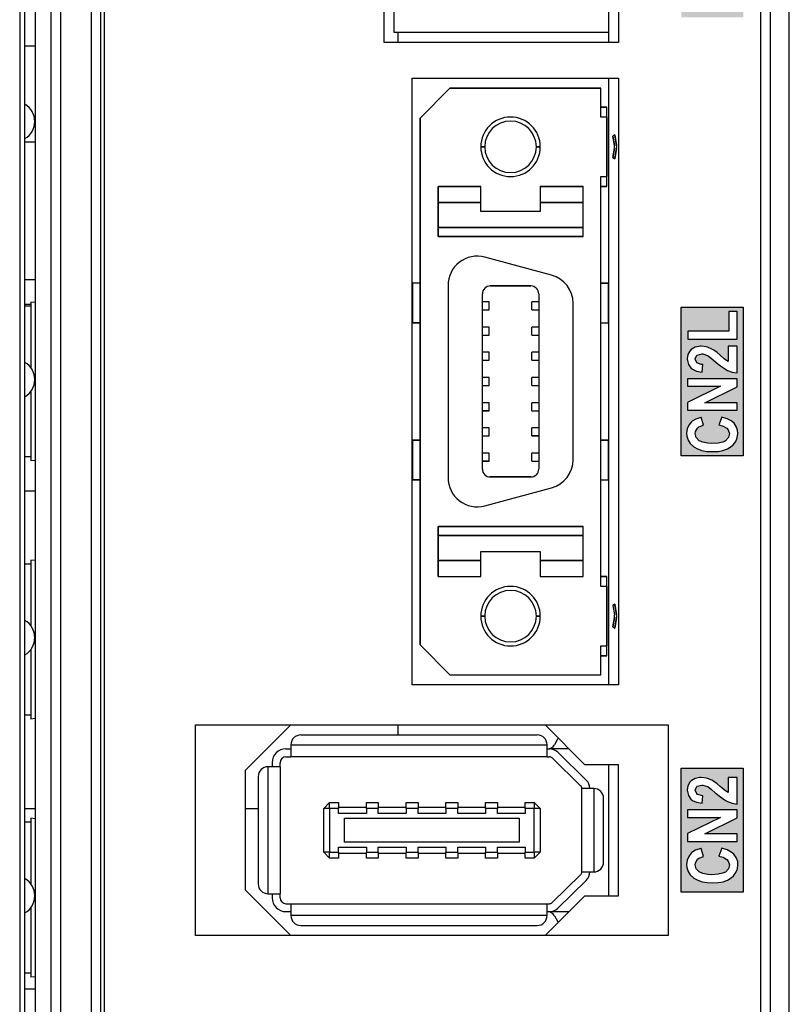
# Model space of a CAD drawing. Extents: x 2664 to 3343, y -1898 to 249.
# Tile 77 of 91: x 3061 to 3100, y 34 to 83. Entities that reach past the tile are written whole.
import ezdxf

# ---------------------------------------------------------------- set-up
doc = ezdxf.new("R2010")
doc.units = 0
doc.linetypes.add('PHANTOM2', pattern=[31.75, 15.875, -3.175, 3.175, -3.175, 3.175, -3.175])
doc.layers.add('3', color=3, linetype='PHANTOM2')
doc.layers.add('DIM', color=2, linetype='CONTINUOUS')

msp = doc.modelspace()

# ---------------------------------------------------------------- hatches: boundary and pattern name
at = {"layer": '3'}
h = msp.add_hatch(color=256, dxfattribs=at)
h.paths.add_polyline_path([(3095.008, 134.033), (3095.216, 133.942), (3095.404, 133.792), (3095.541, 133.637), (3095.638, 133.461), (3096.073, 133.461), (3095.995, 133.624), (3095.872, 133.799), (3095.71, 133.961), (3097.515, 133.961), (3097.515, 134.344), (3095.008, 134.344)], flags=16)
h.paths.add_polyline_path([(3095.002, 130.493), (3094.976, 130.279), (3094.989, 130.123), (3095.047, 129.928), (3095.158, 129.753), (3095.32, 129.604), (3095.34, 129.591), (3095.528, 129.48), (3095.749, 129.409), (3096.002, 129.363), (3096.288, 129.344), (3096.56, 129.363), (3096.814, 129.409), (3097.035, 129.487), (3097.216, 129.604), (3097.327, 129.695), (3097.457, 129.857), (3097.535, 130.045), (3097.561, 130.253), (3097.541, 130.428), (3097.476, 130.623), (3097.359, 130.786), (3097.223, 130.903), (3097.015, 131.006), (3096.755, 131.084), (3096.599, 130.695), (3096.814, 130.636), (3097.002, 130.526), (3097.067, 130.448), (3097.125, 130.253), (3097.08, 130.052), (3096.924, 129.896), (3096.794, 129.831), (3096.554, 129.779), (3096.249, 129.76), (3096.041, 129.773), (3095.788, 129.818), (3095.606, 129.902), (3095.599, 129.902), (3095.456, 130.058), (3095.404, 130.26), (3095.417, 130.357), (3095.521, 130.532), (3095.593, 130.597), (3095.827, 130.682), (3095.71, 131.078), (3095.684, 131.078), (3095.43, 130.993), (3095.249, 130.877), (3095.216, 130.844), (3095.08, 130.682)], flags=16)
h.paths.add_polyline_path([(3095.015, 133.02), (3095.015, 132.643), (3096.684, 132.643), (3095.015, 131.831), (3095.015, 131.435), (3097.515, 131.435), (3097.515, 131.812), (3095.885, 131.812), (3097.515, 132.617), (3097.515, 133.02)], flags=16)
h.paths.add_polyline_path([(3097.832, 128.72), (3094.708, 128.72), (3094.708, 134.968), (3097.832, 134.968)])
h.paths.add_polyline_path([(3095.65, 89.237), (3095.445, 89.206), (3095.233, 89.094), (3095.152, 89.019), (3095.046, 88.851), (3095.008, 88.645), (3095.014, 88.539), (3095.083, 88.346), (3095.127, 88.283), (3095.295, 88.14), (3095.401, 88.09), (3095.663, 88.028), (3095.738, 88.383), (3095.706, 88.383), (3095.488, 88.464), (3095.401, 88.633), (3095.476, 88.795), (3095.675, 88.851), (3095.7, 88.851), (3095.912, 88.77), (3095.95, 88.732), (3095.999, 88.533), (3096.392, 88.489), (3096.355, 88.664), (3096.355, 88.682), (3096.461, 88.857), (3096.505, 88.882), (3096.748, 88.932), (3096.829, 88.932), (3097.053, 88.851), (3097.078, 88.832), (3097.165, 88.651), (3097.165, 88.645), (3097.072, 88.464), (3097.034, 88.439), (3096.798, 88.371), (3096.854, 87.997), (3096.941, 88.009), (3097.178, 88.078), (3097.365, 88.209), (3097.427, 88.271), (3097.527, 88.446), (3097.558, 88.658), (3097.546, 88.788), (3097.471, 88.976), (3097.328, 89.131), (3097.228, 89.206), (3097.016, 89.294), (3096.766, 89.325), (3096.598, 89.312), (3096.38, 89.225), (3096.274, 89.131), (3096.174, 88.951), (3096.056, 89.082), (3095.869, 89.2)], flags=16)
h.paths.add_polyline_path([(3096.293, 83.994), (3096.573, 84.012), (3096.816, 84.062), (3097.034, 84.143), (3097.222, 84.256), (3097.328, 84.349), (3097.458, 84.511), (3097.533, 84.698), (3097.558, 84.904), (3097.546, 85.079), (3097.477, 85.272), (3097.359, 85.44), (3097.222, 85.552), (3097.016, 85.658), (3096.754, 85.733), (3096.598, 85.347), (3096.816, 85.284), (3097.003, 85.178), (3097.072, 85.097), (3097.128, 84.904), (3097.128, 84.898), (3097.078, 84.705), (3096.928, 84.549), (3096.791, 84.48), (3096.554, 84.43), (3096.255, 84.411), (3096.037, 84.424), (3095.787, 84.468), (3095.607, 84.549), (3095.6, 84.555), (3095.457, 84.711), (3095.407, 84.91), (3095.42, 85.004), (3095.519, 85.185), (3095.594, 85.247), (3095.825, 85.334), (3095.706, 85.733), (3095.681, 85.727), (3095.432, 85.64), (3095.245, 85.528), (3095.208, 85.49), (3095.077, 85.334), (3095.002, 85.147), (3094.977, 84.929), (3094.989, 84.767), (3095.052, 84.574), (3095.164, 84.399), (3095.32, 84.256), (3095.351, 84.231), (3095.538, 84.131), (3095.756, 84.056), (3096.006, 84.012)], flags=16)
h.paths.add_polyline_path([(3097.515, 87.267), (3097.515, 87.672), (3095.021, 87.672), (3095.021, 87.298), (3096.685, 87.298), (3095.021, 86.481), (3095.021, 86.089), (3097.515, 86.089), (3097.515, 86.463), (3095.887, 86.463)], flags=16)
h.paths.add_polyline_path([(3096.928, 95.887), (3096.791, 95.819), (3096.554, 95.769), (3096.255, 95.75), (3096.037, 95.763), (3095.787, 95.806), (3095.607, 95.887), (3095.6, 95.893), (3095.457, 96.049), (3095.407, 96.249), (3095.42, 96.342), (3095.519, 96.523), (3095.594, 96.586), (3095.825, 96.673), (3095.706, 97.072), (3095.681, 97.066), (3095.432, 96.978), (3095.245, 96.866), (3095.208, 96.829), (3095.077, 96.673), (3095.002, 96.486), (3094.977, 96.268), (3094.989, 96.105), (3095.052, 95.912), (3095.164, 95.738), (3095.32, 95.594), (3095.351, 95.569), (3095.538, 95.469), (3095.756, 95.395), (3096.006, 95.351), (3096.293, 95.332), (3096.573, 95.351), (3096.816, 95.401), (3097.034, 95.482), (3097.222, 95.594), (3097.328, 95.688), (3097.458, 95.85), (3097.533, 96.037), (3097.558, 96.243), (3097.546, 96.417), (3097.477, 96.61), (3097.359, 96.779), (3097.222, 96.891), (3097.016, 96.997), (3096.754, 97.072), (3096.598, 96.685), (3096.816, 96.623), (3097.003, 96.517), (3097.072, 96.436), (3097.128, 96.243), (3097.128, 96.236), (3097.078, 96.043)], flags=16)
h.paths.add_polyline_path([(3096.685, 98.637), (3095.021, 97.82), (3095.021, 97.427), (3097.515, 97.427), (3097.515, 97.801), (3095.887, 97.801), (3097.515, 98.606), (3097.515, 99.011), (3095.021, 99.011), (3095.021, 98.637)], flags=16)
h.paths.add_polyline_path([(3095.916, 100.028), (3095.924, 100), (3095.932, 99.972), (3095.942, 99.944), (3095.953, 99.916), (3095.965, 99.888), (3095.979, 99.861), (3095.993, 99.834), (3096.009, 99.808), (3096.026, 99.782), (3096.044, 99.758), (3096.064, 99.733), (3096.084, 99.71), (3096.106, 99.687), (3096.129, 99.666), (3096.154, 99.644), (3096.179, 99.624), (3096.206, 99.604), (3096.234, 99.585), (3096.172, 99.586), (3096.112, 99.589), (3096.054, 99.592), (3095.999, 99.597), (3095.947, 99.602), (3095.896, 99.609), (3095.849, 99.617), (3095.803, 99.626), (3095.76, 99.637), (3095.72, 99.648), (3095.681, 99.66), (3095.646, 99.674), (3095.612, 99.689), (3095.579, 99.704), (3095.548, 99.721), (3095.519, 99.738), (3095.491, 99.756), (3095.464, 99.775), (3095.438, 99.795), (3095.414, 99.815), (3095.392, 99.837), (3095.37, 99.859), (3095.351, 99.882), (3095.332, 99.906), (3095.325, 99.916), (3095.319, 99.925), (3095.313, 99.935), (3095.307, 99.945), (3095.301, 99.955), (3095.296, 99.965), (3095.291, 99.975), (3095.286, 99.985), (3095.281, 99.996), (3095.277, 100.006), (3095.273, 100.017), (3095.27, 100.028), (3095.266, 100.039), (3095.263, 100.05), (3095.261, 100.061), (3095.258, 100.072), (3095.256, 100.084), (3095.254, 100.096), (3095.252, 100.107), (3095.251, 100.119), (3095.25, 100.131), (3095.249, 100.143), (3095.249, 100.155), (3095.249, 100.168), (3095.249, 100.183), (3095.25, 100.198), (3095.251, 100.213), (3095.253, 100.228), (3095.255, 100.243), (3095.257, 100.257), (3095.26, 100.271), (3095.264, 100.285), (3095.268, 100.299), (3095.272, 100.313), (3095.277, 100.326), (3095.282, 100.339), (3095.288, 100.352), (3095.294, 100.365), (3095.301, 100.377), (3095.308, 100.39), (3095.316, 100.402), (3095.324, 100.414), (3095.333, 100.426), (3095.342, 100.437), (3095.351, 100.449), (3095.361, 100.46), (3095.372, 100.471), (3095.382, 100.481), (3095.39, 100.488), (3095.397, 100.494), (3095.405, 100.5), (3095.414, 100.506), (3095.422, 100.511), (3095.431, 100.517), (3095.44, 100.523), (3095.45, 100.528), (3095.46, 100.533), (3095.471, 100.539), (3095.481, 100.544), (3095.492, 100.549), (3095.504, 100.554), (3095.515, 100.558), (3095.527, 100.563), (3095.54, 100.567), (3095.553, 100.572), (3095.566, 100.576), (3095.579, 100.58), (3095.593, 100.584), (3095.607, 100.588), (3095.622, 100.592), (3095.636, 100.596), (3095.652, 100.599), (3095.626, 100.909), (3095.578, 100.902), (3095.531, 100.892), (3095.486, 100.88), (3095.443, 100.866), (3095.402, 100.85), (3095.362, 100.832), (3095.324, 100.812), (3095.288, 100.79), (3095.254, 100.765), (3095.221, 100.738), (3095.191, 100.71), (3095.162, 100.679), (3095.135, 100.646), (3095.11, 100.612), (3095.088, 100.576), (3095.068, 100.539), (3095.051, 100.5), (3095.035, 100.46), (3095.023, 100.418), (3095.012, 100.375), (3095.004, 100.33), (3094.998, 100.284), (3094.994, 100.236), (3094.993, 100.187), (3094.994, 100.154), (3094.995, 100.121), (3094.998, 100.089), (3095.001, 100.058), (3095.006, 100.027), (3095.011, 99.996), (3095.018, 99.966), (3095.026, 99.937), (3095.034, 99.909), (3095.044, 99.88), (3095.054, 99.853), (3095.066, 99.826), (3095.078, 99.8), (3095.092, 99.774), (3095.107, 99.749), (3095.122, 99.724), (3095.139, 99.7), (3095.157, 99.677), (3095.175, 99.654), (3095.195, 99.632), (3095.216, 99.61), (3095.237, 99.589), (3095.26, 99.568), (3095.284, 99.548), (3095.312, 99.526), (3095.342, 99.505), (3095.374, 99.484), (3095.406, 99.465), (3095.441, 99.446), (3095.476, 99.429), (3095.513, 99.412), (3095.551, 99.397), (3095.591, 99.382), (3095.632, 99.368), (3095.675, 99.355), (3095.719, 99.344), (3095.764, 99.333), (3095.811, 99.323), (3095.859, 99.314), (3095.908, 99.306), (3095.959, 99.298), (3096.011, 99.292), (3096.065, 99.287), (3096.12, 99.283), (3096.177, 99.28), (3096.234, 99.277), (3096.294, 99.276), (3096.354, 99.275), (3096.461, 99.277), (3096.563, 99.282), (3096.66, 99.291), (3096.752, 99.303), (3096.838, 99.318), (3096.92, 99.337), (3096.996, 99.359), (3097.067, 99.385), (3097.133, 99.414), (3097.193, 99.446), (3097.249, 99.482), (3097.299, 99.521), (3097.345, 99.563), (3097.387, 99.607), (3097.424, 99.653), (3097.458, 99.701), (3097.488, 99.751), (3097.514, 99.803), (3097.536, 99.857), (3097.554, 99.913), (3097.568, 99.972), (3097.578, 100.032), (3097.584, 100.094), (3097.586, 100.158), (3097.584, 100.214), (3097.579, 100.269), (3097.57, 100.323), (3097.558, 100.374), (3097.543, 100.425), (3097.524, 100.474), (3097.502, 100.521), (3097.476, 100.567), (3097.447, 100.61), (3097.415, 100.652), (3097.381, 100.691), (3097.343, 100.727), (3097.302, 100.762), (3097.258, 100.794), (3097.211, 100.823), (3097.162, 100.85), (3097.11, 100.874), (3097.057, 100.895), (3097.003, 100.913), (3096.948, 100.928), (3096.892, 100.939), (3096.835, 100.947), (3096.777, 100.952), (3096.718, 100.954), (3096.659, 100.952), (3096.601, 100.948), (3096.545, 100.94), (3096.491, 100.929), (3096.438, 100.916), (3096.388, 100.899), (3096.339, 100.879), (3096.293, 100.856), (3096.248, 100.83), (3096.205, 100.801), (3096.164, 100.769), (3096.125, 100.734), (3096.088, 100.697), (3096.055, 100.658), (3096.024, 100.618), (3095.997, 100.577), (3095.974, 100.535), (3095.953, 100.491), (3095.935, 100.446), (3095.921, 100.4), (3095.91, 100.353), (3095.902, 100.304), (3095.897, 100.254), (3095.895, 100.203), (3095.896, 100.173), (3095.898, 100.144), (3095.901, 100.114), (3095.905, 100.085), (3095.91, 100.057)], flags=16)
h.paths.add_polyline_path([(3096.197, 99.974), (3096.187, 100.005), (3096.18, 100.037), (3096.175, 100.07), (3096.171, 100.104), (3096.17, 100.139), (3096.171, 100.174), (3096.175, 100.208), (3096.18, 100.241), (3096.187, 100.274), (3096.197, 100.305), (3096.208, 100.335), (3096.222, 100.364), (3096.238, 100.392), (3096.256, 100.419), (3096.276, 100.444), (3096.298, 100.469), (3096.322, 100.493), (3096.348, 100.515), (3096.376, 100.536), (3096.405, 100.554), (3096.436, 100.57), (3096.468, 100.585), (3096.502, 100.598), (3096.538, 100.608), (3096.574, 100.617), (3096.613, 100.624), (3096.653, 100.629), (3096.694, 100.631), (3096.738, 100.632), (3096.782, 100.631), (3096.825, 100.628), (3096.867, 100.624), (3096.907, 100.617), (3096.945, 100.608), (3096.982, 100.597), (3097.018, 100.584), (3097.051, 100.57), (3097.083, 100.553), (3097.114, 100.534), (3097.143, 100.514), (3097.17, 100.491), (3097.196, 100.467), (3097.219, 100.442), (3097.24, 100.417), (3097.259, 100.39), (3097.276, 100.363), (3097.29, 100.335), (3097.302, 100.306), (3097.312, 100.277), (3097.32, 100.246), (3097.326, 100.215), (3097.329, 100.183), (3097.33, 100.15), (3097.329, 100.117), (3097.325, 100.083), (3097.319, 100.051), (3097.311, 100.018), (3097.3, 99.986), (3097.286, 99.955), (3097.271, 99.924), (3097.253, 99.893), (3097.232, 99.863), (3097.209, 99.835), (3097.185, 99.809), (3097.158, 99.784), (3097.129, 99.761), (3097.097, 99.74), (3097.064, 99.72), (3097.028, 99.702), (3096.991, 99.686), (3096.954, 99.672), (3096.916, 99.66), (3096.877, 99.651), (3096.839, 99.643), (3096.8, 99.638), (3096.76, 99.634), (3096.72, 99.633), (3096.68, 99.634), (3096.641, 99.638), (3096.603, 99.643), (3096.567, 99.65), (3096.532, 99.659), (3096.498, 99.67), (3096.465, 99.683), (3096.434, 99.699), (3096.404, 99.716), (3096.376, 99.736), (3096.348, 99.757), (3096.322, 99.781), (3096.298, 99.806), (3096.276, 99.831), (3096.256, 99.858), (3096.238, 99.886), (3096.222, 99.914), (3096.208, 99.944)], flags=0)
h.paths.add_polyline_path([(3094.708, 101.218), (3097.832, 101.218), (3097.832, 94.97), (3094.708, 94.97)])
h.paths.add_polyline_path([(3094.708, 83.535), (3094.708, 89.783), (3097.832, 89.783), (3097.832, 83.535)])
h.paths.add_polyline_path([(3095.041, 67.313), (3097.517, 67.313), (3097.517, 68.722), (3097.094, 68.722), (3097.094, 67.716), (3095.041, 67.716)], flags=16)
h.paths.add_polyline_path([(3095.477, 65.712), (3095.753, 65.667), (3095.798, 66.045), (3095.714, 66.052), (3095.496, 66.129), (3095.49, 66.135), (3095.406, 66.321), (3095.406, 66.328), (3095.49, 66.507), (3095.502, 66.52), (3095.74, 66.578), (3095.791, 66.578), (3096.035, 66.501), (3096.054, 66.488), (3096.208, 66.372), (3096.439, 66.18), (3096.471, 66.154), (3096.689, 65.981), (3096.882, 65.84), (3097.042, 65.75), (3097.273, 65.667), (3097.517, 65.622), (3097.517, 66.963), (3097.074, 66.963), (3097.074, 66.199), (3096.94, 66.283), (3096.875, 66.334), (3096.664, 66.507), (3096.51, 66.642), (3096.349, 66.764), (3096.247, 66.822), (3096.029, 66.918), (3095.958, 66.931), (3095.708, 66.963), (3095.65, 66.963), (3095.413, 66.911), (3095.207, 66.796), (3095.137, 66.725), (3095.041, 66.546), (3095.008, 66.328), (3095.015, 66.251), (3095.066, 66.052), (3095.182, 65.878), (3095.265, 65.808)], flags=16)
h.paths.add_polyline_path([(3095.437, 63.3), (3095.249, 63.186), (3095.215, 63.159), (3095.081, 62.991), (3095, 62.804), (3094.974, 62.589), (3094.987, 62.434), (3095.047, 62.233), (3095.161, 62.059), (3095.323, 61.911), (3095.336, 61.898), (3095.524, 61.79), (3095.745, 61.716), (3096, 61.669), (3096.289, 61.656), (3096.557, 61.669), (3096.806, 61.716), (3097.027, 61.797), (3097.215, 61.911), (3097.322, 61.998), (3097.45, 62.166), (3097.53, 62.354), (3097.557, 62.562), (3097.544, 62.73), (3097.477, 62.924), (3097.363, 63.092), (3097.228, 63.206), (3097.014, 63.314), (3096.752, 63.394), (3096.598, 63.005), (3096.812, 62.944), (3097, 62.837), (3097.067, 62.757), (3097.128, 62.562), (3097.081, 62.361), (3096.926, 62.206), (3096.792, 62.139), (3096.557, 62.086), (3096.249, 62.065), (3096.047, 62.079), (3095.792, 62.126), (3095.604, 62.206), (3095.457, 62.367), (3095.403, 62.569), (3095.416, 62.663), (3095.517, 62.844), (3095.591, 62.898), (3095.826, 62.985), (3095.705, 63.387), (3095.692, 63.381)], flags=16)
h.paths.add_polyline_path([(3095.021, 63.743), (3097.517, 63.743), (3097.517, 64.119), (3095.886, 64.119), (3097.517, 64.924), (3097.517, 65.327), (3095.021, 65.327), (3095.021, 64.951), (3096.685, 64.951), (3095.021, 64.132)], flags=16)
h.paths.add_polyline_path([(3097.832, 61.441), (3094.708, 61.441), (3094.708, 68.938), (3097.832, 68.938)])
h.paths.add_polyline_path([(3096.663, 44.789), (3096.509, 44.923), (3096.349, 45.045), (3096.246, 45.103), (3096.028, 45.199), (3095.957, 45.212), (3095.707, 45.244), (3095.649, 45.244), (3095.412, 45.193), (3095.207, 45.077), (3095.136, 45.007), (3095.04, 44.827), (3095.008, 44.609), (3095.014, 44.532), (3095.065, 44.333), (3095.181, 44.16), (3095.264, 44.089), (3095.476, 43.993), (3095.752, 43.948), (3095.797, 44.327), (3095.713, 44.333), (3095.495, 44.41), (3095.489, 44.417), (3095.405, 44.603), (3095.405, 44.609), (3095.489, 44.789), (3095.502, 44.802), (3095.739, 44.859), (3095.79, 44.859), (3096.034, 44.782), (3096.053, 44.769), (3096.207, 44.654), (3096.438, 44.462), (3096.47, 44.436), (3096.689, 44.263), (3096.881, 44.122), (3097.041, 44.032), (3097.272, 43.948), (3097.516, 43.903), (3097.516, 45.244), (3097.073, 45.244), (3097.073, 44.481), (3096.939, 44.564), (3096.875, 44.616)], flags=16)
h.paths.add_polyline_path([(3095.418, 40.946), (3095.521, 41.126), (3095.598, 41.183), (3095.829, 41.273), (3095.707, 41.671), (3095.688, 41.664), (3095.431, 41.581), (3095.245, 41.466), (3095.213, 41.433), (3095.085, 41.273), (3095.001, 41.087), (3094.976, 40.869), (3094.988, 40.709), (3095.053, 40.516), (3095.162, 40.343), (3095.322, 40.195), (3095.341, 40.176), (3095.534, 40.073), (3095.752, 39.996), (3096.009, 39.952), (3096.291, 39.932), (3096.567, 39.952), (3096.817, 39.996), (3097.035, 40.08), (3097.221, 40.189), (3097.33, 40.285), (3097.458, 40.452), (3097.535, 40.638), (3097.561, 40.843), (3097.548, 41.016), (3097.478, 41.209), (3097.362, 41.376), (3097.227, 41.491), (3097.016, 41.6), (3096.753, 41.677), (3096.599, 41.286), (3096.817, 41.228), (3097.003, 41.119), (3097.073, 41.036), (3097.131, 40.843), (3097.131, 40.837), (3097.08, 40.644), (3096.926, 40.484), (3096.791, 40.42), (3096.56, 40.369), (3096.252, 40.349), (3096.041, 40.362), (3095.79, 40.407), (3095.611, 40.49), (3095.604, 40.49), (3095.457, 40.651), (3095.405, 40.85)], flags=16)
h.paths.add_polyline_path([(3097.516, 43.204), (3097.516, 43.608), (3095.021, 43.608), (3095.021, 43.236), (3096.689, 43.236), (3095.021, 42.415), (3095.021, 42.024), (3097.516, 42.024), (3097.516, 42.402), (3095.887, 42.402)], flags=16)
h.paths.add_polyline_path([(3094.708, 39.464), (3094.708, 45.712), (3097.832, 45.712), (3097.832, 39.464)])

# ---------------------------------------------------------------- linework, layer by layer
for p, q in [((3094.708, 45.712), (3097.832, 45.712)), ((3094.708, 39.464), (3094.708, 45.712)), ((3097.832, 45.712), (3097.832, 39.464)), ((3095.412, 45.193), (3095.207, 45.077)), ((3095.649, 45.244), (3095.412, 45.193)), ((3095.707, 45.244), (3095.649, 45.244)), ((3095.957, 45.212), (3095.707, 45.244)), ((3096.028, 45.199), (3095.957, 45.212)), ((3096.246, 45.103), (3096.028, 45.199)), ((3097.516, 45.244), (3097.073, 45.244)), ((3097.073, 45.244), (3097.073, 44.481)), ((3097.516, 43.903), (3097.516, 45.244)), ((3095.04, 44.827), (3095.008, 44.609)), ((3095.136, 45.007), (3095.04, 44.827)), ((3095.207, 45.077), (3095.136, 45.007)), ((3095.405, 44.609), (3095.489, 44.789)), ((3095.489, 44.789), (3095.502, 44.802)), ((3095.502, 44.802), (3095.739, 44.859)), ((3095.739, 44.859), (3095.79, 44.859)), ((3095.79, 44.859), (3096.034, 44.782)), ((3096.034, 44.782), (3096.053, 44.769)), ((3096.053, 44.769), (3096.207, 44.654)), ((3096.207, 44.654), (3096.438, 44.462)), ((3096.349, 45.045), (3096.246, 45.103)), ((3096.509, 44.923), (3096.349, 45.045)), ((3096.663, 44.789), (3096.509, 44.923)), ((3096.875, 44.616), (3096.663, 44.789)), ((3095.008, 44.609), (3095.014, 44.532)), ((3095.014, 44.532), (3095.065, 44.333)), ((3095.065, 44.333), (3095.181, 44.16)), ((3095.181, 44.16), (3095.264, 44.089)), ((3095.405, 44.603), (3095.405, 44.609)), ((3095.489, 44.417), (3095.405, 44.603)), ((3095.495, 44.41), (3095.489, 44.417)), ((3095.713, 44.333), (3095.495, 44.41)), ((3095.797, 44.327), (3095.713, 44.333)), ((3095.752, 43.948), (3095.797, 44.327)), ((3096.438, 44.462), (3096.47, 44.436)), ((3096.47, 44.436), (3096.689, 44.263)), ((3096.689, 44.263), (3096.881, 44.122)), ((3096.939, 44.564), (3096.875, 44.616)), ((3097.073, 44.481), (3096.939, 44.564)), ((3095.264, 44.089), (3095.476, 43.993)), ((3095.476, 43.993), (3095.752, 43.948)), ((3096.881, 44.122), (3097.041, 44.032)), ((3097.041, 44.032), (3097.272, 43.948)), ((3097.272, 43.948), (3097.516, 43.903)), ((3097.516, 43.608), (3095.021, 43.608)), ((3095.021, 43.608), (3095.021, 43.236)), ((3095.021, 43.236), (3096.689, 43.236)), ((3096.689, 43.236), (3095.021, 42.415)), ((3095.887, 42.402), (3097.516, 43.204)), ((3097.516, 43.204), (3097.516, 43.608)), ((3095.021, 42.415), (3095.021, 42.024)), ((3097.516, 42.402), (3095.887, 42.402)), ((3097.516, 42.024), (3097.516, 42.402)), ((3095.021, 42.024), (3097.516, 42.024)), ((3095.688, 41.664), (3095.431, 41.581)), ((3095.707, 41.671), (3095.688, 41.664)), ((3095.829, 41.273), (3095.707, 41.671)), ((3096.753, 41.677), (3096.599, 41.286)), ((3097.016, 41.6), (3096.753, 41.677)), ((3095.085, 41.273), (3095.001, 41.087)), ((3095.213, 41.433), (3095.085, 41.273)), ((3095.245, 41.466), (3095.213, 41.433)), ((3095.431, 41.581), (3095.245, 41.466)), ((3095.521, 41.126), (3095.598, 41.183)), ((3095.598, 41.183), (3095.829, 41.273)), ((3096.599, 41.286), (3096.817, 41.228)), ((3096.817, 41.228), (3097.003, 41.119)), ((3097.227, 41.491), (3097.016, 41.6)), ((3097.362, 41.376), (3097.227, 41.491)), ((3097.478, 41.209), (3097.362, 41.376)), ((3097.548, 41.016), (3097.478, 41.209)), ((3095.001, 41.087), (3094.976, 40.869)), ((3094.976, 40.869), (3094.988, 40.709)), ((3094.988, 40.709), (3095.053, 40.516)), ((3095.405, 40.85), (3095.418, 40.946)), ((3095.457, 40.651), (3095.405, 40.85)), ((3095.418, 40.946), (3095.521, 41.126)), ((3097.003, 41.119), (3097.073, 41.036)), ((3097.073, 41.036), (3097.131, 40.843)), ((3097.131, 40.837), (3097.08, 40.644)), ((3097.131, 40.843), (3097.131, 40.837)), ((3097.535, 40.638), (3097.561, 40.843)), ((3097.561, 40.843), (3097.548, 41.016)), ((3095.053, 40.516), (3095.162, 40.343)), ((3095.162, 40.343), (3095.322, 40.195)), ((3095.322, 40.195), (3095.341, 40.176)), ((3095.341, 40.176), (3095.534, 40.073)), ((3095.604, 40.49), (3095.457, 40.651)), ((3095.611, 40.49), (3095.604, 40.49)), ((3095.79, 40.407), (3095.611, 40.49)), ((3096.041, 40.362), (3095.79, 40.407)), ((3096.252, 40.349), (3096.041, 40.362)), ((3096.56, 40.369), (3096.252, 40.349)), ((3096.791, 40.42), (3096.56, 40.369)), ((3096.926, 40.484), (3096.791, 40.42)), ((3097.08, 40.644), (3096.926, 40.484)), ((3097.035, 40.08), (3097.221, 40.189)), ((3097.221, 40.189), (3097.33, 40.285)), ((3097.33, 40.285), (3097.458, 40.452)), ((3097.458, 40.452), (3097.535, 40.638)), ((3095.534, 40.073), (3095.752, 39.996)), ((3095.752, 39.996), (3096.009, 39.952)), ((3096.009, 39.952), (3096.291, 39.932)), ((3096.291, 39.932), (3096.567, 39.952)), ((3096.567, 39.952), (3096.817, 39.996)), ((3096.817, 39.996), (3097.035, 40.08)), ((3097.832, 39.464), (3094.708, 39.464))]:
    msp.add_line(p, q, dxfattribs=at)
at = {"layer": 'DIM'}
for p, q in [((3100.148, -33.213), (3100.148, 209.79)), ((3099.203, -30.043), (3099.203, 162.804)), ((3065.648, 159.788), (3065.648, -14.212)), ((3098.704, 159.788), (3098.704, -30.043)), ((3064.978, 159.605), (3064.978, -14.042)), ((3065.477, -14.042), (3065.477, 159.618)), ((3062.96, 153.603), (3062.96, -10.027)), ((3063.459, -10.027), (3063.459, 153.603)), ((3062.172, 152.816), (3062.172, -9.239)), ((3061.386, 150.788), (3061.387, -7.212)), ((3061.649, -7.212), (3061.648, 150.788)), ((3079.748, 82.259), (3079.748, 91.059)), ((3091.548, 91.059), (3091.548, 82.259)), ((3080.248, 82.759), (3080.248, 90.559)), ((3091.048, 90.559), (3091.048, 82.759)), ((3091.048, 82.759), (3080.248, 82.759)), ((3080.448, 82.259), (3080.448, 82.759)), ((3091.048, 82.759), (3091.048, 82.259)), ((3061.648, 82.087), (3062.172, 82.087)), ((3091.548, 82.259), (3079.748, 82.259)), ((3081.148, 49.919), (3081.148, 80.459)), ((3081.148, 80.459), (3091.548, 80.459)), ((3091.048, 80.459), (3091.048, 49.919)), ((3091.548, 80.459), (3091.548, 49.919)), ((3083.058, 79.959), (3081.558, 78.459)), ((3083.058, 79.959), (3081.558, 78.459)), ((3090.658, 79.959), (3083.058, 79.959)), ((3083.058, 79.959), (3090.658, 79.959)), ((3090.658, 78.509), (3090.658, 79.959)), ((3090.658, 78.509), (3090.658, 79.959)), ((3090.958, 79.009), (3090.658, 79.009)), ((3090.658, 79.009), (3090.958, 79.009)), ((3090.958, 78.509), (3090.958, 79.009)), ((3081.558, 78.459), (3081.558, 51.919)), ((3081.558, 51.919), (3081.558, 78.459)), ((3090.958, 78.509), (3090.658, 78.509)), ((3090.958, 78.509), (3090.658, 78.509)), ((3090.958, 75.509), (3090.958, 78.509)), ((3090.958, 78.509), (3090.958, 75.509)), ((3062.142, 78.179), (3062.172, 78.179)), ((3091.358, 77.609), (3091.264, 77.543)), ((3091.346, 77.076), (3091.264, 77.543)), ((3091.264, 77.543), (3091.346, 77.076)), ((3091.358, 77.609), (3091.452, 77.076)), ((3091.452, 77.076), (3091.358, 77.609)), ((3061.648, 77.252), (3062.172, 77.252)), ((3084.808, 77.009), (3084.608, 77.009)), ((3084.608, 77.009), (3084.808, 77.009)), ((3087.608, 77.009), (3087.408, 77.009)), ((3087.408, 77.009), (3087.608, 77.009)), ((3091.264, 76.476), (3091.346, 76.943)), ((3091.346, 76.943), (3091.264, 76.476)), ((3091.452, 76.943), (3091.358, 76.409)), ((3091.358, 76.409), (3091.452, 76.943)), ((3091.358, 76.409), (3091.264, 76.476)), ((3091.264, 76.476), (3091.358, 76.409)), ((3090.658, 54.869), (3090.658, 75.509)), ((3090.658, 75.509), (3090.958, 75.509)), ((3090.658, 54.869), (3090.658, 75.509)), ((3090.658, 75.509), (3090.958, 75.509)), ((3090.958, 75.009), (3090.958, 75.509)), ((3082.458, 74.209), (3082.458, 75.009)), ((3084.608, 75.009), (3082.458, 75.009)), ((3082.458, 75.009), (3082.458, 74.209)), ((3082.458, 75.009), (3084.608, 75.009)), ((3084.608, 74.209), (3084.608, 75.009)), ((3084.608, 74.209), (3084.608, 75.009)), ((3087.608, 75.009), (3087.608, 74.209)), ((3089.758, 75.009), (3087.608, 75.009)), ((3087.608, 75.009), (3089.758, 75.009)), ((3089.758, 74.209), (3089.758, 75.009)), ((3090.658, 75.009), (3090.958, 75.009)), ((3090.958, 75.009), (3090.658, 75.009)), ((3082.458, 72.941), (3082.458, 74.209)), ((3084.608, 74.209), (3082.458, 74.209)), ((3082.458, 74.209), (3082.458, 72.941)), ((3082.458, 74.209), (3084.608, 74.209)), ((3084.608, 73.759), (3084.608, 74.209)), ((3084.608, 73.759), (3084.608, 74.209)), ((3089.758, 74.209), (3087.608, 74.209)), ((3087.608, 74.209), (3087.608, 73.759)), ((3087.608, 74.209), (3089.758, 74.209)), ((3089.758, 72.941), (3089.758, 74.209)), ((3087.608, 73.759), (3084.608, 73.759)), ((3082.458, 72.499), (3082.458, 72.941)), ((3082.458, 72.941), (3089.758, 72.941)), ((3089.758, 72.941), (3082.458, 72.941)), ((3082.458, 72.941), (3082.458, 72.499)), ((3089.758, 72.499), (3089.758, 72.941)), ((3089.758, 72.499), (3082.458, 72.499)), ((3082.458, 72.499), (3089.758, 72.499)), ((3088.168, 70.549), (3084.808, 71.449)), ((3061.648, 70.324), (3062.172, 70.324)), ((3081.168, 68.149), (3081.168, 70.149)), ((3081.558, 70.149), (3081.168, 70.149)), ((3081.168, 70.149), (3081.168, 68.149)), ((3082.958, 70.029), (3082.958, 60.349)), ((3085.088, 69.999), (3087.128, 69.999)), ((3087.128, 69.999), (3085.088, 69.999)), ((3091.048, 70.149), (3090.658, 70.149)), ((3090.658, 70.149), (3091.048, 70.149)), ((3091.048, 68.149), (3091.048, 70.149)), ((3084.688, 60.779), (3084.688, 69.599)), ((3087.528, 69.599), (3087.528, 60.779)), ((3061.648, 69.079), (3061.948, 69.079)), ((3061.948, 68.988), (3061.648, 68.988)), ((3061.948, 69.188), (3061.948, 65.888)), ((3062.172, 69.169), (3061.948, 69.188)), ((3085.03, 69.199), (3084.688, 69.199)), ((3085.03, 68.799), (3085.03, 69.199)), ((3087.528, 69.199), (3087.186, 69.199)), ((3087.186, 68.799), (3087.186, 69.199)), ((3089.258, 61.25), (3089.258, 69.129)), ((3094.708, 61.441), (3094.708, 68.938)), ((3094.708, 68.938), (3097.832, 68.938)), ((3097.832, 68.938), (3097.832, 61.441)), ((3084.688, 68.799), (3085.03, 68.799)), ((3087.186, 68.799), (3087.528, 68.799)), ((3097.517, 68.722), (3097.094, 68.722)), ((3097.094, 68.722), (3097.094, 67.716)), ((3097.517, 67.313), (3097.517, 68.722)), ((3081.168, 68.149), (3081.558, 68.149)), ((3081.558, 68.149), (3081.168, 68.149)), ((3090.658, 68.149), (3091.048, 68.149)), ((3091.048, 68.149), (3091.048, 62.229)), ((3085.03, 67.929), (3084.688, 67.929)), ((3084.688, 67.529), (3085.03, 67.529)), ((3085.03, 67.529), (3085.03, 67.929)), ((3087.528, 67.929), (3087.186, 67.929)), ((3087.186, 67.529), (3087.186, 67.929)), ((3087.186, 67.529), (3087.528, 67.529)), ((3097.094, 67.716), (3095.041, 67.716)), ((3095.041, 67.716), (3095.041, 67.313)), ((3095.041, 67.313), (3097.517, 67.313)), ((3095.65, 66.963), (3095.413, 66.911)), ((3095.708, 66.963), (3095.65, 66.963)), ((3095.958, 66.931), (3095.708, 66.963)), ((3097.517, 66.963), (3097.074, 66.963)), ((3097.074, 66.963), (3097.074, 66.199)), ((3097.517, 65.622), (3097.517, 66.963)), ((3085.03, 66.659), (3084.688, 66.659)), ((3085.03, 66.259), (3085.03, 66.659)), ((3087.528, 66.659), (3087.186, 66.659)), ((3087.186, 66.259), (3087.186, 66.659)), ((3087.528, 66.659), (3087.186, 66.659)), ((3095.041, 66.546), (3095.008, 66.328)), ((3095.137, 66.725), (3095.041, 66.546)), ((3095.207, 66.796), (3095.137, 66.725)), ((3095.413, 66.911), (3095.207, 66.796)), ((3095.406, 66.328), (3095.49, 66.507)), ((3095.49, 66.507), (3095.502, 66.52)), ((3095.502, 66.52), (3095.74, 66.578)), ((3095.74, 66.578), (3095.791, 66.578)), ((3095.791, 66.578), (3096.035, 66.501)), ((3096.029, 66.918), (3095.958, 66.931)), ((3096.247, 66.822), (3096.029, 66.918)), ((3096.035, 66.501), (3096.054, 66.488)), ((3096.054, 66.488), (3096.208, 66.372)), ((3096.349, 66.764), (3096.247, 66.822)), ((3096.51, 66.642), (3096.349, 66.764)), ((3096.664, 66.507), (3096.51, 66.642)), ((3096.875, 66.334), (3096.664, 66.507)), ((3084.688, 66.259), (3085.03, 66.259)), ((3087.186, 66.259), (3087.528, 66.259)), ((3095.008, 66.328), (3095.015, 66.251)), ((3095.015, 66.251), (3095.066, 66.052)), ((3095.066, 66.052), (3095.182, 65.878)), ((3095.406, 66.321), (3095.406, 66.328)), ((3095.49, 66.135), (3095.406, 66.321)), ((3095.496, 66.129), (3095.49, 66.135)), ((3095.714, 66.052), (3095.496, 66.129)), ((3095.798, 66.045), (3095.714, 66.052)), ((3095.753, 65.667), (3095.798, 66.045)), ((3096.208, 66.372), (3096.439, 66.18)), ((3096.439, 66.18), (3096.471, 66.154)), ((3096.471, 66.154), (3096.689, 65.981)), ((3096.689, 65.981), (3096.882, 65.84)), ((3096.94, 66.283), (3096.875, 66.334)), ((3097.074, 66.199), (3096.94, 66.283)), ((3095.182, 65.878), (3095.265, 65.808)), ((3095.265, 65.808), (3095.477, 65.712)), ((3095.477, 65.712), (3095.753, 65.667)), ((3096.882, 65.84), (3097.042, 65.75)), ((3097.042, 65.75), (3097.273, 65.667)), ((3097.273, 65.667), (3097.517, 65.622)), ((3085.03, 65.389), (3084.688, 65.389)), ((3084.688, 64.989), (3085.03, 64.989)), ((3085.03, 64.989), (3085.03, 65.389)), ((3087.528, 65.389), (3087.186, 65.389)), ((3087.186, 64.989), (3087.186, 65.389)), ((3087.186, 64.989), (3087.528, 64.989)), ((3097.517, 65.327), (3095.021, 65.327)), ((3095.021, 65.327), (3095.021, 64.951)), ((3097.517, 64.924), (3097.517, 65.327)), ((3061.948, 64.688), (3061.948, 61.188)), ((3095.021, 64.951), (3096.685, 64.951)), ((3096.685, 64.951), (3095.021, 64.132)), ((3095.886, 64.119), (3097.517, 64.924)), ((3085.03, 64.119), (3084.688, 64.119)), ((3085.03, 63.719), (3085.03, 64.119)), ((3087.528, 64.119), (3087.186, 64.119)), ((3087.186, 63.719), (3087.186, 64.119)), ((3087.528, 64.119), (3087.186, 64.119)), ((3095.021, 64.132), (3095.021, 63.743)), ((3097.517, 64.119), (3095.886, 64.119)), ((3097.517, 63.743), (3097.517, 64.119)), ((3085.03, 63.719), (3084.688, 63.719)), ((3084.688, 63.719), (3085.03, 63.719)), ((3087.186, 63.719), (3087.528, 63.719)), ((3095.021, 63.743), (3097.517, 63.743)), ((3095.081, 62.991), (3095, 62.804)), ((3095.215, 63.159), (3095.081, 62.991)), ((3095.249, 63.186), (3095.215, 63.159)), ((3095.437, 63.3), (3095.249, 63.186)), ((3095.692, 63.381), (3095.437, 63.3)), ((3095.591, 62.898), (3095.826, 62.985)), ((3095.705, 63.387), (3095.692, 63.381)), ((3095.826, 62.985), (3095.705, 63.387)), ((3096.752, 63.394), (3096.598, 63.005)), ((3096.598, 63.005), (3096.812, 62.944)), ((3097.014, 63.314), (3096.752, 63.394)), ((3097.228, 63.206), (3097.014, 63.314)), ((3097.363, 63.092), (3097.228, 63.206)), ((3097.477, 62.924), (3097.363, 63.092)), ((3085.03, 62.849), (3084.688, 62.849)), ((3085.03, 62.449), (3085.03, 62.849)), ((3087.528, 62.849), (3087.186, 62.849)), ((3087.186, 62.449), (3087.186, 62.849)), ((3095, 62.804), (3094.974, 62.589)), ((3094.974, 62.589), (3094.987, 62.434)), ((3095.403, 62.569), (3095.416, 62.663)), ((3095.457, 62.367), (3095.403, 62.569)), ((3095.416, 62.663), (3095.517, 62.844)), ((3095.517, 62.844), (3095.591, 62.898)), ((3096.812, 62.944), (3097, 62.837)), ((3097, 62.837), (3097.067, 62.757)), ((3097.067, 62.757), (3097.128, 62.562)), ((3097.128, 62.562), (3097.081, 62.361)), ((3097.544, 62.73), (3097.477, 62.924)), ((3097.53, 62.354), (3097.557, 62.562)), ((3097.557, 62.562), (3097.544, 62.73)), ((3081.558, 62.229), (3081.168, 62.229)), ((3081.168, 62.229), (3081.168, 60.229)), ((3081.168, 62.229), (3081.558, 62.229)), ((3081.168, 60.229), (3081.168, 62.229)), ((3084.688, 62.449), (3085.03, 62.449)), ((3087.528, 62.449), (3087.186, 62.449)), ((3087.186, 62.449), (3087.528, 62.449)), ((3091.048, 62.229), (3090.658, 62.229)), ((3090.658, 62.229), (3091.048, 62.229)), ((3091.048, 60.229), (3091.048, 62.229)), ((3091.048, 62.229), (3091.048, 60.229)), ((3094.987, 62.434), (3095.047, 62.233)), ((3095.047, 62.233), (3095.161, 62.059)), ((3095.161, 62.059), (3095.323, 61.911)), ((3095.604, 62.206), (3095.457, 62.367)), ((3095.792, 62.126), (3095.604, 62.206)), ((3096.047, 62.079), (3095.792, 62.126)), ((3096.249, 62.065), (3096.047, 62.079)), ((3096.557, 62.086), (3096.249, 62.065)), ((3096.792, 62.139), (3096.557, 62.086)), ((3096.926, 62.206), (3096.792, 62.139)), ((3097.081, 62.361), (3096.926, 62.206)), ((3097.215, 61.911), (3097.322, 61.998)), ((3097.322, 61.998), (3097.45, 62.166)), ((3097.45, 62.166), (3097.53, 62.354)), ((3085.03, 61.579), (3084.688, 61.579)), ((3085.03, 61.179), (3085.03, 61.579)), ((3087.528, 61.579), (3087.186, 61.579)), ((3087.186, 61.179), (3087.186, 61.579)), ((3095.323, 61.911), (3095.336, 61.898)), ((3095.336, 61.898), (3095.524, 61.79)), ((3095.524, 61.79), (3095.745, 61.716)), ((3095.745, 61.716), (3096, 61.669)), ((3096, 61.669), (3096.289, 61.656)), ((3096.289, 61.656), (3096.557, 61.669)), ((3096.557, 61.669), (3096.806, 61.716)), ((3096.806, 61.716), (3097.027, 61.797)), ((3097.027, 61.797), (3097.215, 61.911)), ((3061.948, 61.388), (3061.648, 61.388)), ((3062.172, 61.208), (3061.948, 61.188)), ((3085.03, 61.179), (3084.688, 61.179)), ((3084.688, 61.179), (3085.03, 61.179)), ((3087.186, 61.179), (3087.528, 61.179)), ((3097.832, 61.441), (3094.708, 61.441)), ((3081.168, 60.229), (3081.558, 60.229)), ((3081.558, 60.229), (3081.168, 60.229)), ((3087.128, 60.379), (3085.088, 60.379)), ((3085.088, 60.379), (3087.128, 60.379)), ((3090.658, 60.229), (3091.048, 60.229)), ((3061.648, 59.688), (3062.172, 59.688)), ((3084.808, 58.929), (3088.168, 59.83)), ((3082.458, 57.879), (3089.758, 57.879)), ((3082.458, 57.437), (3082.458, 57.879)), ((3089.758, 57.879), (3082.458, 57.879)), ((3082.458, 57.879), (3082.458, 57.437)), ((3089.758, 57.437), (3089.758, 57.879)), ((3082.458, 56.169), (3082.458, 57.437)), ((3082.458, 57.437), (3089.758, 57.437)), ((3089.758, 57.437), (3082.458, 57.437)), ((3082.458, 57.437), (3082.458, 56.169)), ((3089.758, 56.169), (3089.758, 57.437)), ((3084.608, 56.169), (3084.608, 56.619)), ((3084.608, 56.619), (3087.608, 56.619)), ((3087.608, 56.619), (3087.608, 56.169)), ((3087.608, 56.619), (3087.608, 56.169)), ((3061.948, 56.188), (3061.948, 52.888)), ((3062.172, 56.168), (3061.948, 56.188)), ((3082.458, 55.369), (3082.458, 56.169)), ((3082.458, 56.169), (3084.608, 56.169)), ((3084.608, 56.169), (3082.458, 56.169)), ((3082.458, 56.169), (3082.458, 55.369)), ((3084.608, 55.369), (3084.608, 56.169)), ((3087.608, 56.169), (3089.758, 56.169)), ((3087.608, 56.169), (3087.608, 55.369)), ((3089.758, 56.169), (3087.608, 56.169)), ((3087.608, 56.169), (3087.608, 55.369)), ((3089.758, 55.369), (3089.758, 56.169)), ((3061.948, 55.988), (3061.648, 55.988)), ((3082.458, 55.369), (3084.608, 55.369)), ((3087.608, 55.369), (3089.758, 55.369)), ((3090.958, 55.369), (3090.658, 55.369)), ((3090.658, 55.369), (3090.958, 55.369)), ((3090.958, 54.869), (3090.958, 55.369)), ((3090.958, 54.869), (3090.958, 55.369)), ((3090.958, 54.869), (3090.658, 54.869)), ((3090.958, 54.869), (3090.658, 54.869)), ((3090.958, 51.869), (3090.958, 54.869)), ((3090.958, 54.869), (3090.958, 51.869)), ((3091.264, 53.903), (3091.358, 53.969)), ((3091.358, 53.969), (3091.264, 53.903)), ((3091.264, 53.903), (3091.346, 53.436)), ((3091.358, 53.969), (3091.452, 53.436)), ((3091.452, 53.436), (3091.358, 53.969)), ((3084.608, 53.369), (3084.808, 53.369)), ((3084.808, 53.369), (3084.608, 53.369)), ((3087.408, 53.369), (3087.608, 53.369)), ((3087.608, 53.369), (3087.408, 53.369)), ((3091.264, 52.836), (3091.346, 53.303)), ((3091.346, 53.303), (3091.264, 52.836)), ((3091.452, 53.303), (3091.358, 52.769)), ((3091.358, 52.769), (3091.452, 53.303)), ((3091.358, 52.769), (3091.264, 52.836)), ((3091.264, 52.836), (3091.358, 52.769)), ((3061.948, 51.688), (3061.948, 48.188)), ((3081.558, 51.919), (3083.058, 50.419)), ((3081.558, 51.919), (3083.058, 50.419)), ((3090.658, 50.419), (3090.658, 51.869)), ((3090.658, 51.869), (3090.958, 51.869)), ((3090.658, 50.419), (3090.658, 51.869)), ((3090.658, 51.869), (3090.958, 51.869)), ((3090.958, 51.369), (3090.958, 51.869)), ((3090.958, 51.369), (3090.958, 51.869)), ((3090.658, 51.369), (3090.958, 51.369)), ((3090.958, 51.369), (3090.658, 51.369)), ((3083.058, 50.419), (3090.658, 50.419)), ((3091.548, 49.919), (3081.148, 49.919)), ((3061.948, 48.388), (3061.648, 48.388)), ((3062.172, 48.208), (3061.948, 48.188)), ((3070.248, 47.888), (3094.048, 47.888)), ((3070.248, 37.288), (3070.248, 47.888)), ((3075.048, 47.888), (3072.748, 45.588)), ((3080.448, 47.388), (3080.448, 47.888)), ((3089.848, 45.888), (3087.848, 47.888)), ((3094.048, 47.888), (3094.048, 37.288)), ((3094.048, 47.888), (3094.048, 37.288)), ((3075.548, 47.388), (3087.448, 47.388)), ((3088.465, 47.171), (3088.316, 46.897)), ((3074.798, 46.688), (3075.048, 46.688)), ((3075.048, 46.888), (3075.048, 46.288)), ((3075.048, 46.888), (3087.948, 46.888)), ((3087.948, 46.288), (3087.948, 46.888)), ((3087.948, 46.688), (3088.068, 46.688)), ((3089.048, 46.688), (3088.068, 46.688)), ((3074.798, 46.288), (3075.048, 46.288)), ((3087.948, 46.288), (3075.048, 46.288)), ((3087.948, 46.288), (3088.068, 46.288)), ((3088.208, 46.231), (3089.638, 44.831)), ((3089.918, 45.117), (3088.488, 46.517)), ((3074.498, 45.788), (3073.898, 45.788)), ((3073.898, 39.388), (3073.898, 45.788)), ((3074.098, 45.988), (3074.098, 45.788)), ((3074.498, 45.788), (3074.498, 45.988)), ((3074.498, 45.788), (3074.498, 39.388)), ((3091.548, 45.888), (3089.848, 45.888)), ((3091.048, 45.888), (3091.048, 39.288)), ((3091.548, 39.288), (3091.548, 45.888)), ((3072.748, 45.588), (3072.748, 39.588)), ((3073.398, 45.288), (3073.398, 39.888)), ((3090.298, 44.688), (3089.698, 44.688)), ((3089.698, 40.488), (3089.698, 44.688)), ((3090.298, 44.688), (3090.298, 40.488)), ((3090.798, 40.988), (3090.798, 44.188)), ((3061.648, 43.688), (3062.172, 43.688)), ((3072.748, 43.688), (3073.398, 43.688)), ((3076.998, 43.988), (3076.698, 43.688)), ((3076.698, 41.488), (3076.698, 43.688)), ((3076.998, 43.688), (3076.698, 43.688)), ((3076.998, 43.988), (3077.448, 43.988)), ((3076.998, 43.688), (3076.998, 43.988)), ((3077.448, 43.688), (3076.998, 43.688)), ((3076.998, 43.688), (3076.998, 41.488)), ((3077.448, 43.988), (3077.448, 43.688)), ((3078.848, 43.738), (3077.448, 43.738)), ((3077.448, 43.438), (3077.448, 43.688)), ((3078.848, 43.988), (3079.448, 43.988)), ((3078.848, 43.688), (3078.848, 43.988)), ((3079.448, 43.688), (3078.848, 43.688)), ((3078.848, 43.688), (3078.848, 43.438)), ((3079.448, 43.988), (3079.448, 43.688)), ((3080.848, 43.738), (3079.448, 43.738)), ((3079.448, 43.438), (3079.448, 43.688)), ((3080.848, 43.988), (3081.448, 43.988)), ((3080.848, 43.688), (3080.848, 43.988)), ((3081.448, 43.688), (3080.848, 43.688)), ((3080.848, 43.688), (3080.848, 43.438)), ((3081.448, 43.988), (3081.448, 43.688)), ((3082.848, 43.738), (3081.448, 43.738)), ((3081.448, 43.438), (3081.448, 43.688)), ((3082.848, 43.988), (3083.448, 43.988)), ((3082.848, 43.688), (3082.848, 43.988)), ((3083.448, 43.688), (3082.848, 43.688)), ((3082.848, 43.688), (3082.848, 43.438)), ((3083.448, 43.988), (3083.448, 43.688)), ((3084.848, 43.738), (3083.448, 43.738)), ((3083.448, 43.438), (3083.448, 43.688)), ((3084.848, 43.988), (3085.448, 43.988)), ((3084.848, 43.688), (3084.848, 43.988)), ((3085.448, 43.688), (3084.848, 43.688)), ((3084.848, 43.688), (3084.848, 43.438)), ((3085.448, 43.988), (3085.448, 43.688)), ((3086.848, 43.738), (3085.448, 43.738)), ((3085.448, 43.438), (3085.448, 43.688)), ((3086.848, 43.988), (3087.298, 43.988)), ((3086.848, 43.688), (3086.848, 43.988)), ((3087.298, 43.688), (3086.848, 43.688)), ((3086.848, 43.688), (3086.848, 43.438)), ((3087.598, 43.688), (3087.298, 43.988)), ((3087.298, 43.988), (3087.298, 43.688)), ((3087.298, 41.488), (3087.298, 43.688)), ((3087.598, 43.688), (3087.298, 43.688)), ((3087.598, 43.688), (3087.598, 41.488)), ((3061.948, 43.188), (3061.948, 39.888)), ((3062.172, 43.169), (3061.948, 43.188)), ((3078.848, 43.438), (3077.448, 43.438)), ((3077.748, 41.988), (3077.748, 43.188)), ((3077.748, 43.188), (3086.548, 43.188)), ((3080.848, 43.438), (3079.448, 43.438)), ((3082.848, 43.438), (3081.448, 43.438)), ((3084.848, 43.438), (3083.448, 43.438)), ((3086.848, 43.438), (3085.448, 43.438)), ((3086.548, 43.188), (3086.548, 41.988)), ((3061.948, 42.988), (3061.648, 42.988)), ((3077.448, 41.488), (3077.448, 41.738)), ((3077.448, 41.738), (3078.848, 41.738)), ((3086.548, 41.988), (3077.748, 41.988)), ((3078.848, 41.738), (3078.848, 41.488)), ((3079.448, 41.488), (3079.448, 41.738)), ((3079.448, 41.738), (3080.848, 41.738)), ((3080.848, 41.738), (3080.848, 41.488)), ((3081.448, 41.488), (3081.448, 41.738)), ((3081.448, 41.738), (3082.848, 41.738)), ((3082.848, 41.738), (3082.848, 41.488)), ((3083.448, 41.488), (3083.448, 41.738)), ((3083.448, 41.738), (3084.848, 41.738)), ((3084.848, 41.738), (3084.848, 41.488)), ((3085.448, 41.488), (3085.448, 41.738)), ((3085.448, 41.738), (3086.848, 41.738)), ((3086.848, 41.738), (3086.848, 41.488)), ((3076.998, 41.188), (3076.698, 41.488)), ((3076.998, 41.488), (3076.698, 41.488)), ((3076.998, 41.488), (3077.448, 41.488)), ((3076.998, 41.188), (3076.998, 41.488)), ((3077.448, 41.188), (3076.998, 41.188)), ((3077.448, 41.488), (3077.448, 41.188)), ((3077.448, 41.438), (3078.848, 41.438)), ((3078.848, 41.188), (3078.848, 41.488)), ((3078.848, 41.488), (3079.448, 41.488)), ((3079.448, 41.188), (3078.848, 41.188)), ((3079.448, 41.488), (3079.448, 41.188)), ((3079.448, 41.438), (3080.848, 41.438)), ((3080.848, 41.488), (3081.448, 41.488)), ((3080.848, 41.188), (3080.848, 41.488)), ((3081.448, 41.188), (3080.848, 41.188)), ((3081.448, 41.488), (3081.448, 41.188)), ((3081.448, 41.438), (3082.848, 41.438)), ((3082.848, 41.488), (3083.448, 41.488)), ((3082.848, 41.188), (3082.848, 41.488)), ((3083.448, 41.188), (3082.848, 41.188)), ((3083.448, 41.488), (3083.448, 41.188)), ((3083.448, 41.438), (3084.848, 41.438)), ((3084.848, 41.488), (3085.448, 41.488)), ((3084.848, 41.188), (3084.848, 41.488)), ((3085.448, 41.188), (3084.848, 41.188)), ((3085.448, 41.488), (3085.448, 41.188)), ((3085.448, 41.438), (3086.848, 41.438)), ((3086.848, 41.488), (3087.298, 41.488)), ((3086.848, 41.188), (3086.848, 41.488)), ((3087.298, 41.188), (3086.848, 41.188)), ((3087.598, 41.488), (3087.298, 41.188)), ((3087.298, 41.488), (3087.298, 41.188)), ((3087.598, 41.488), (3087.298, 41.488)), ((3089.638, 40.345), (3088.208, 38.945)), ((3089.698, 40.488), (3090.298, 40.488)), ((3088.488, 38.66), (3089.918, 40.06)), ((3072.748, 39.588), (3075.048, 37.288)), ((3073.898, 39.388), (3074.498, 39.388)), ((3074.098, 39.388), (3074.098, 39.188)), ((3074.498, 39.188), (3074.498, 39.388)), ((3087.848, 37.288), (3089.848, 39.288)), ((3089.848, 39.288), (3091.548, 39.288)), ((3061.948, 38.688), (3061.948, 35.188)), ((3074.798, 38.888), (3075.048, 38.888)), ((3075.048, 38.888), (3075.048, 38.288)), ((3075.048, 38.888), (3087.948, 38.888)), ((3087.948, 38.888), (3088.068, 38.888)), ((3087.948, 38.288), (3087.948, 38.888)), ((3074.798, 38.488), (3075.048, 38.488)), ((3087.948, 38.288), (3075.048, 38.288)), ((3087.948, 38.488), (3088.068, 38.488)), ((3088.068, 38.488), (3089.048, 38.488)), ((3088.316, 38.28), (3088.465, 38.006)), ((3075.548, 37.788), (3087.448, 37.788)), ((3094.048, 37.288), (3070.248, 37.288)), ((3061.948, 35.388), (3061.648, 35.388)), ((3062.172, 35.208), (3061.948, 35.188)), ((3061.648, 34.597), (3062.172, 34.597))]:
    msp.add_line(p, q, dxfattribs=at)
for centre, radius, start, end in [((3061.148, 78.288), 1, 300.0188, 59.9816), ((3086.108, 77.009), 1.5, 0, 180), ((3086.108, 77.009), 1.5, 0, 180), ((3086.108, 77.009), 1.3, 0, 180), ((3086.108, 77.009), 1.3, 0, 180), ((3086.108, 77.009), 1.5, 180, 0), ((3086.108, 77.009), 1.5, 180, 0), ((3086.108, 77.009), 1.3, 180, 0), ((3086.108, 77.009), 1.3, 180, 0), ((3084.428, 70.029), 1.47, 75, 180), ((3087.788, 69.129), 1.47, 0, 75), ((3085.088, 69.599), 0.4, 90, 180), ((3085.088, 69.599), 0.4, 90, 180), ((3087.128, 69.599), 0.4, 0, 90), ((3087.128, 69.599), 0.4, 0, 90), ((3061.148, 65.288), 1, 300.0217, 59.9787), ((3087.788, 61.25), 1.47, 285, 0), ((3085.088, 60.779), 0.4, 180, 270), ((3085.088, 60.779), 0.4, 180, 270), ((3087.128, 60.779), 0.4, 270, 0), ((3087.128, 60.779), 0.4, 270, 0), ((3084.428, 60.349), 1.47, 180, 285), ((3086.108, 53.369), 1.5, 0, 180), ((3086.108, 53.369), 1.5, 0, 180), ((3086.108, 53.369), 1.3, 0, 180), ((3086.108, 53.369), 1.3, 0, 180), ((3061.148, 52.288), 1, 300.0245, 59.9759), ((3086.108, 53.369), 1.5, 180, 0), ((3086.108, 53.369), 1.5, 180, 0), ((3086.108, 53.369), 1.3, 180, 0), ((3086.108, 53.369), 1.3, 180, 0), ((3075.548, 46.888), 0.5, 90, 180), ((3087.448, 46.888), 0.5, 0, 90), ((3089.168, 46.788), 0.8, 146.2129, 151.4328), ((3074.798, 45.988), 0.7, 90, 180), ((3087.965, 47.088), 0.4, 270, 331.4328), ((3088.068, 46.088), 0.6, 45.6074, 90), ((3074.798, 45.988), 0.3, 90, 180), ((3088.068, 46.088), 0.2, 45.6074, 90), ((3073.898, 45.288), 0.5, 90, 180), ((3089.498, 44.688), 0.2, 0, 45.6074), ((3089.498, 44.688), 0.6, 0, 45.6074), ((3090.298, 44.188), 0.5, 0, 90), ((3090.298, 40.988), 0.5, 270, 0), ((3089.498, 40.488), 0.2, 314.3926, 0), ((3089.498, 40.488), 0.6, 314.3926, 0), ((3061.148, 39.288), 1, 300.0274, 59.973), ((3073.898, 39.888), 0.5, 180, 270), ((3074.798, 39.188), 0.7, 180, 270), ((3074.798, 39.188), 0.3, 180, 270), ((3088.068, 39.088), 0.2, 270, 314.3926), ((3075.548, 38.288), 0.5, 180, 270), ((3087.448, 38.288), 0.5, 270, 0), ((3087.965, 38.088), 0.4, 28.5672, 90), ((3088.068, 39.088), 0.6, 270, 314.3926), ((3089.168, 38.388), 0.8, 208.5672, 213.7871)]:
    msp.add_arc(centre, radius, start, end, dxfattribs=at)
for centre, major_axis, start_param, end_param in [((3091.252, 77.009), (0, 0.2), 4.372552, 5.052226), ((3091.252, 77.009), (0, -0.2), 1.230959, 1.910633), ((3091.358, 77.009), (0, 0.2), 4.372552, 5.052226), ((3091.358, 77.009), (0, 0.2), 4.372552, 5.052226), ((3091.252, 53.369), (0, 0.2), 4.372552, 5.052226), ((3091.252, 53.369), (0, -0.2), 1.230959, 1.910633), ((3091.358, 53.369), (0, 0.2), 4.372552, 5.052226)]:
    msp.add_ellipse(centre, major_axis=major_axis, ratio=0.5, start_param=start_param, end_param=end_param, dxfattribs=at)

doc.saveas('drawing.dxf')
